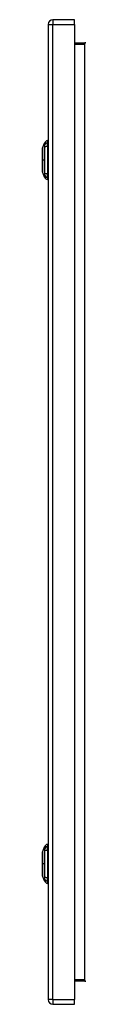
# Model space of a CAD drawing. Header units: inches. Extents: x 18 to 168, y 13 to 112.
# Tile 6 of 7: x 120.95 to 122.25, y 48.11 to 77.91. Entities that reach past the tile are written whole.
import ezdxf

# ---------------------------------------------------------------- set-up
doc = ezdxf.new("R2010")
doc.units = ezdxf.units.IN
doc.header["$MEASUREMENT"] = 0
doc.layers.add('Visible Edges(ANSI)', color=7, linetype='Continuous', lineweight=25)
doc.layers.add('Visible Tangent Edges(ANSI)', color=7, linetype='Continuous', lineweight=25)

msp = doc.modelspace()

# ---------------------------------------------------------------- linework, layer by layer
at = {"layer": 'Visible Edges(ANSI)'}
for p, q in [((121.92, 77.91), (121.266, 77.91)), ((121.92, 77.764), (121.92, 77.91)), ((121.12, 77.764), (121.12, 48.253)), ((121.92, 77.764), (121.92, 48.253)), ((122.223, 77.195), (121.92, 77.195)), ((121.104, 74.25), (121.104, 74.182)), ((120.95, 74.017), (121.012, 74.176)), ((121.104, 74.071), (121.104, 74.182)), ((121.104, 74.071), (121.104, 73.248)), ((121.012, 73.143), (120.95, 73.303)), ((121.104, 73.137), (121.104, 73.248)), ((121.104, 73.137), (121.104, 73.069)), ((120.95, 52.714), (121.012, 52.873)), ((121.104, 52.947), (121.104, 52.879)), ((121.104, 52.768), (121.104, 52.879)), ((121.104, 52.768), (121.104, 51.945)), ((121.012, 51.84), (120.95, 52)), ((121.104, 51.834), (121.104, 51.945)), ((121.104, 51.834), (121.104, 51.766)), ((121.92, 48.821), (122.223, 48.821)), ((121.266, 48.107), (121.92, 48.107)), ((121.92, 48.107), (121.92, 48.253))]:
    msp.add_line(p, q, dxfattribs=at)
at = {"layer": 'Visible Edges(ANSI)', "flags": 128}
for points in [[(120.949, 74.015), (120.949, 74.014), (120.949, 74.013), (120.949, 74.011), (120.949, 74.008), (120.949, 74.004), (120.949, 74), (120.949, 73.994), (120.949, 73.988), (120.949, 73.981), (120.949, 73.973), (120.949, 73.964), (120.949, 73.955), (120.949, 73.945), (120.949, 73.934), (120.949, 73.923), (120.949, 73.911), (120.949, 73.898), (120.949, 73.885), (120.949, 73.872), (120.949, 73.857), (120.949, 73.843), (120.949, 73.827), (120.949, 73.812), (120.949, 73.796), (120.949, 73.78), (120.949, 73.763), (120.949, 73.746), (120.949, 73.729), (120.949, 73.712), (120.949, 73.695), (120.949, 73.677), (120.949, 73.66), (120.949, 73.643), (120.949, 73.625), (120.949, 73.608), (120.949, 73.591), (120.949, 73.574), (120.949, 73.557), (120.949, 73.54), (120.949, 73.524), (120.949, 73.508), (120.949, 73.492), (120.949, 73.477), (120.949, 73.462), (120.949, 73.448), (120.949, 73.434), (120.949, 73.421), (120.949, 73.408), (120.949, 73.396), (120.949, 73.385), (120.949, 73.374), (120.949, 73.364), (120.949, 73.355), (120.949, 73.347), (120.949, 73.339), (120.949, 73.332), (120.949, 73.325), (120.949, 73.32), (120.949, 73.315), (120.949, 73.311), (120.949, 73.308), (120.949, 73.306), (120.949, 73.305), (120.949, 73.305)], [(120.949, 52.712), (120.949, 52.711), (120.949, 52.71), (120.949, 52.708), (120.949, 52.705), (120.949, 52.701), (120.949, 52.697), (120.949, 52.691), (120.949, 52.685), (120.949, 52.678), (120.949, 52.67), (120.949, 52.661), (120.949, 52.652), (120.949, 52.642), (120.949, 52.631), (120.949, 52.62), (120.949, 52.608), (120.949, 52.595), (120.949, 52.582), (120.949, 52.569), (120.949, 52.554), (120.949, 52.54), (120.949, 52.524), (120.949, 52.509), (120.949, 52.493), (120.949, 52.477), (120.949, 52.46), (120.949, 52.443), (120.949, 52.426), (120.949, 52.409), (120.949, 52.392), (120.949, 52.374), (120.949, 52.357), (120.949, 52.34), (120.949, 52.322), (120.949, 52.305), (120.949, 52.288), (120.949, 52.271), (120.949, 52.254), (120.949, 52.237), (120.949, 52.221), (120.949, 52.205), (120.949, 52.189), (120.949, 52.174), (120.949, 52.159), (120.949, 52.145), (120.949, 52.131), (120.949, 52.118), (120.949, 52.105), (120.949, 52.093), (120.949, 52.082), (120.949, 52.071), (120.949, 52.061), (120.949, 52.052), (120.949, 52.044), (120.949, 52.036), (120.949, 52.029), (120.949, 52.022), (120.949, 52.017), (120.949, 52.012), (120.949, 52.008), (120.949, 52.005), (120.949, 52.003), (120.949, 52.002), (120.949, 52.002)]]:
    msp.add_lwpolyline(points, dxfattribs=at)
at = {"layer": 'Visible Edges(ANSI)'}
for centre, radius, start, end in [((121.266, 77.764), 0.146, 90, 180), ((122.223, 77.226), 0.031, 270, 0), ((121.122, 74.134), 0.118, 98.6009, 158.7495), ((121.096, 74.191), 0.0394, 53.1301, 78.463), ((120.954, 74.015), 0.00492, 158.7495, 179.7912), ((120.954, 73.305), 0.00492, 180.2088, 201.2505), ((121.122, 73.186), 0.118, 201.2505, 261.3991), ((121.096, 73.128), 0.0394, 281.537, 306.8699), ((121.122, 52.831), 0.118, 98.6009, 158.7495), ((121.096, 52.888), 0.0394, 53.1301, 78.463), ((120.954, 52.712), 0.00492, 158.7495, 179.7912), ((120.954, 52.002), 0.00492, 180.2088, 201.2505), ((121.122, 51.883), 0.118, 201.2505, 261.3991), ((121.096, 51.825), 0.0394, 281.537, 306.8699), ((122.223, 48.79), 0.031, 0, 90), ((121.266, 48.253), 0.146, 180, 270)]:
    msp.add_arc(centre, radius, start, end, dxfattribs=at)
at = {"layer": 'Visible Tangent Edges(ANSI)'}
for p, q in [((121.266, 77.91), (121.266, 77.764)), ((121.12, 77.764), (121.266, 77.764)), ((121.266, 48.253), (121.266, 77.764)), ((121.266, 77.764), (121.92, 77.764)), ((122.223, 77.195), (122.223, 77.164)), ((121.92, 77.164), (122.223, 77.164)), ((122.223, 77.164), (122.223, 48.852)), ((120.949, 73.66), (120.95, 73.66)), ((121.012, 73.66), (120.95, 73.66)), ((120.949, 52.357), (120.95, 52.357)), ((121.012, 52.357), (120.95, 52.357)), ((122.223, 48.852), (121.92, 48.852)), ((122.223, 48.821), (122.223, 48.852)), ((121.266, 48.253), (121.12, 48.253)), ((121.266, 48.253), (121.266, 48.107)), ((121.266, 48.253), (121.92, 48.253))]:
    msp.add_line(p, q, dxfattribs=at)
at = {"layer": 'Visible Tangent Edges(ANSI)', "flags": 128}
for points in [[(120.949, 73.934), (120.949, 73.941), (120.949, 73.947), (120.949, 73.953), (120.949, 73.959), (120.949, 73.964), (120.949, 73.969), (120.949, 73.974), (120.949, 73.979), (120.95, 73.984), (120.95, 73.988), (120.95, 73.992), (120.95, 73.995), (120.95, 73.999), (120.95, 74.002), (120.95, 74.005), (120.95, 74.007), (120.95, 74.009), (120.95, 74.011), (120.95, 74.013), (120.95, 74.014), (120.95, 74.015), (120.95, 74.016), (120.95, 74.016), (120.95, 74.017)], [(120.949, 73.887), (120.949, 73.889), (120.949, 73.892), (120.949, 73.894), (120.949, 73.896), (120.949, 73.898), (120.949, 73.9), (120.949, 73.902), (120.949, 73.904), (120.949, 73.906), (120.949, 73.908), (120.949, 73.91), (120.949, 73.912), (120.949, 73.914), (120.949, 73.916), (120.949, 73.918), (120.949, 73.92), (120.949, 73.922), (120.949, 73.923), (120.949, 73.925), (120.949, 73.927), (120.949, 73.929), (120.949, 73.931), (120.949, 73.933), (120.949, 73.934)], [(121.012, 74.176), (121.012, 74.176), (121.012, 74.176), (121.012, 74.175), (121.012, 74.174), (121.012, 74.173), (121.012, 74.171), (121.012, 74.17), (121.011, 74.168), (121.011, 74.165), (121.011, 74.163), (121.011, 74.16), (121.011, 74.157), (121.011, 74.154), (121.011, 74.15), (121.011, 74.146), (121.011, 74.142), (121.011, 74.138), (121.011, 74.134), (121.011, 74.129), (121.011, 74.124), (121.01, 74.119), (121.01, 74.113), (121.01, 74.108), (121.01, 74.1)], [(121.01, 74.1), (121.01, 74.099), (121.01, 74.098), (121.01, 74.098), (121.01, 74.097), (121.01, 74.096), (121.01, 74.095), (121.01, 74.095), (121.01, 74.094), (121.01, 74.093), (121.01, 74.092), (121.01, 74.091), (121.01, 74.09), (121.01, 74.089), (121.01, 74.089), (121.01, 74.088), (121.01, 74.087), (121.01, 74.086), (121.01, 74.085), (121.01, 74.084), (121.01, 74.083), (121.01, 74.082), (121.01, 74.081), (121.01, 74.08), (121.01, 74.078)], [(121.01, 74.078), (121.01, 74.077), (121.01, 74.076), (121.01, 74.075), (121.01, 74.074), (121.01, 74.073), (121.01, 74.072), (121.01, 74.071), (121.01, 74.069), (121.01, 74.068), (121.01, 74.067), (121.01, 74.066), (121.01, 74.064), (121.01, 74.063), (121.01, 74.062), (121.01, 74.061), (121.01, 74.059), (121.01, 74.058), (121.01, 74.057), (121.01, 74.055), (121.01, 74.054), (121.01, 74.052), (121.01, 74.051), (121.01, 74.05), (121.01, 74.048)], [(121.01, 74.048), (121.01, 74.03), (121.01, 74.015), (121.01, 73.999), (121.011, 73.984), (121.011, 73.968), (121.011, 73.952), (121.011, 73.937), (121.011, 73.921), (121.011, 73.905), (121.011, 73.889), (121.011, 73.873), (121.011, 73.856), (121.011, 73.84), (121.011, 73.824), (121.011, 73.808), (121.011, 73.791), (121.012, 73.775), (121.012, 73.759), (121.012, 73.742), (121.012, 73.726), (121.012, 73.709), (121.012, 73.693), (121.012, 73.676), (121.012, 73.66)], [(120.95, 73.66), (120.95, 73.67), (120.95, 73.68), (120.95, 73.691), (120.95, 73.701), (120.95, 73.711), (120.95, 73.721), (120.95, 73.731), (120.95, 73.741), (120.95, 73.751), (120.95, 73.761), (120.95, 73.771), (120.95, 73.781), (120.95, 73.79), (120.95, 73.8), (120.95, 73.809), (120.949, 73.819), (120.949, 73.828), (120.949, 73.837), (120.949, 73.846), (120.949, 73.854), (120.949, 73.863), (120.949, 73.871), (120.949, 73.879), (120.949, 73.887)], [(120.949, 73.432), (120.949, 73.44), (120.949, 73.448), (120.949, 73.457), (120.949, 73.465), (120.949, 73.474), (120.949, 73.483), (120.949, 73.492), (120.949, 73.501), (120.95, 73.51), (120.95, 73.52), (120.95, 73.529), (120.95, 73.539), (120.95, 73.548), (120.95, 73.558), (120.95, 73.568), (120.95, 73.578), (120.95, 73.588), (120.95, 73.598), (120.95, 73.609), (120.95, 73.619), (120.95, 73.629), (120.95, 73.639), (120.95, 73.649), (120.95, 73.66)], [(121.012, 73.66), (121.012, 73.643), (121.012, 73.627), (121.012, 73.61), (121.012, 73.594), (121.012, 73.577), (121.012, 73.561), (121.012, 73.544), (121.011, 73.528), (121.011, 73.512), (121.011, 73.495), (121.011, 73.479), (121.011, 73.463), (121.011, 73.447), (121.011, 73.431), (121.011, 73.415), (121.011, 73.399), (121.011, 73.383), (121.011, 73.367), (121.011, 73.351), (121.011, 73.336), (121.01, 73.32), (121.01, 73.305), (121.01, 73.289), (121.01, 73.271)], [(120.949, 73.385), (120.949, 73.387), (120.949, 73.389), (120.949, 73.391), (120.949, 73.392), (120.949, 73.394), (120.949, 73.396), (120.949, 73.398), (120.949, 73.4), (120.949, 73.402), (120.949, 73.404), (120.949, 73.406), (120.949, 73.408), (120.949, 73.409), (120.949, 73.411), (120.949, 73.413), (120.949, 73.415), (120.949, 73.418), (120.949, 73.42), (120.949, 73.422), (120.949, 73.424), (120.949, 73.426), (120.949, 73.428), (120.949, 73.43), (120.949, 73.432)], [(120.95, 73.303), (120.95, 73.303), (120.95, 73.303), (120.95, 73.304), (120.95, 73.305), (120.95, 73.307), (120.95, 73.308), (120.95, 73.31), (120.95, 73.312), (120.95, 73.315), (120.95, 73.318), (120.95, 73.321), (120.95, 73.324), (120.95, 73.328), (120.95, 73.332), (120.95, 73.336), (120.949, 73.34), (120.949, 73.345), (120.949, 73.35), (120.949, 73.355), (120.949, 73.361), (120.949, 73.367), (120.949, 73.373), (120.949, 73.379), (120.949, 73.385)], [(121.01, 73.271), (121.01, 73.268), (121.01, 73.266), (121.01, 73.263), (121.01, 73.26), (121.01, 73.258), (121.01, 73.255), (121.01, 73.253), (121.01, 73.25), (121.01, 73.248), (121.01, 73.246), (121.01, 73.243), (121.01, 73.241), (121.01, 73.239), (121.01, 73.237), (121.01, 73.235), (121.01, 73.233), (121.01, 73.231), (121.01, 73.229), (121.01, 73.227), (121.01, 73.226), (121.01, 73.224), (121.01, 73.223), (121.01, 73.221), (121.01, 73.22)], [(121.01, 73.22), (121.01, 73.212), (121.01, 73.206), (121.01, 73.201), (121.011, 73.196), (121.011, 73.191), (121.011, 73.186), (121.011, 73.181), (121.011, 73.177), (121.011, 73.173), (121.011, 73.169), (121.011, 73.166), (121.011, 73.162), (121.011, 73.159), (121.011, 73.157), (121.011, 73.154), (121.011, 73.152), (121.012, 73.15), (121.012, 73.148), (121.012, 73.147), (121.012, 73.145), (121.012, 73.144), (121.012, 73.144), (121.012, 73.143), (121.012, 73.143)], [(121.012, 52.873), (121.012, 52.873), (121.012, 52.873), (121.012, 52.872), (121.012, 52.871), (121.012, 52.87), (121.012, 52.868), (121.012, 52.867), (121.011, 52.865), (121.011, 52.862), (121.011, 52.86), (121.011, 52.857), (121.011, 52.854), (121.011, 52.851), (121.011, 52.847), (121.011, 52.843), (121.011, 52.839), (121.011, 52.835), (121.011, 52.831), (121.011, 52.826), (121.011, 52.821), (121.01, 52.816), (121.01, 52.81), (121.01, 52.805), (121.01, 52.797)], [(121.01, 52.797), (121.01, 52.796), (121.01, 52.795), (121.01, 52.795), (121.01, 52.794), (121.01, 52.793), (121.01, 52.792), (121.01, 52.792), (121.01, 52.791), (121.01, 52.79), (121.01, 52.789), (121.01, 52.788), (121.01, 52.787), (121.01, 52.786), (121.01, 52.786), (121.01, 52.785), (121.01, 52.784), (121.01, 52.783), (121.01, 52.782), (121.01, 52.781), (121.01, 52.78), (121.01, 52.779), (121.01, 52.778), (121.01, 52.777), (121.01, 52.775)], [(121.01, 52.775), (121.01, 52.774), (121.01, 52.773), (121.01, 52.772), (121.01, 52.771), (121.01, 52.77), (121.01, 52.769), (121.01, 52.768), (121.01, 52.766), (121.01, 52.765), (121.01, 52.764), (121.01, 52.763), (121.01, 52.761), (121.01, 52.76), (121.01, 52.759), (121.01, 52.758), (121.01, 52.756), (121.01, 52.755), (121.01, 52.754), (121.01, 52.752), (121.01, 52.751), (121.01, 52.749), (121.01, 52.748), (121.01, 52.747), (121.01, 52.745)], [(120.949, 52.631), (120.949, 52.638), (120.949, 52.644), (120.949, 52.65), (120.949, 52.656), (120.949, 52.661), (120.949, 52.666), (120.949, 52.671), (120.949, 52.676), (120.95, 52.681), (120.95, 52.685), (120.95, 52.689), (120.95, 52.692), (120.95, 52.696), (120.95, 52.699), (120.95, 52.702), (120.95, 52.704), (120.95, 52.706), (120.95, 52.708), (120.95, 52.71), (120.95, 52.711), (120.95, 52.712), (120.95, 52.713), (120.95, 52.713), (120.95, 52.714)], [(120.949, 52.584), (120.949, 52.586), (120.949, 52.589), (120.949, 52.591), (120.949, 52.593), (120.949, 52.595), (120.949, 52.597), (120.949, 52.599), (120.949, 52.601), (120.949, 52.603), (120.949, 52.605), (120.949, 52.607), (120.949, 52.609), (120.949, 52.611), (120.949, 52.613), (120.949, 52.615), (120.949, 52.617), (120.949, 52.619), (120.949, 52.62), (120.949, 52.622), (120.949, 52.624), (120.949, 52.626), (120.949, 52.628), (120.949, 52.63), (120.949, 52.631)], [(120.95, 52.357), (120.95, 52.367), (120.95, 52.377), (120.95, 52.388), (120.95, 52.398), (120.95, 52.408), (120.95, 52.418), (120.95, 52.428), (120.95, 52.438), (120.95, 52.448), (120.95, 52.458), (120.95, 52.468), (120.95, 52.478), (120.95, 52.487), (120.95, 52.497), (120.95, 52.506), (120.949, 52.516), (120.949, 52.525), (120.949, 52.534), (120.949, 52.543), (120.949, 52.551), (120.949, 52.56), (120.949, 52.568), (120.949, 52.576), (120.949, 52.584)], [(121.01, 52.745), (121.01, 52.727), (121.01, 52.712), (121.01, 52.696), (121.011, 52.681), (121.011, 52.665), (121.011, 52.649), (121.011, 52.634), (121.011, 52.618), (121.011, 52.602), (121.011, 52.586), (121.011, 52.57), (121.011, 52.553), (121.011, 52.537), (121.011, 52.521), (121.011, 52.505), (121.011, 52.488), (121.012, 52.472), (121.012, 52.456), (121.012, 52.439), (121.012, 52.423), (121.012, 52.406), (121.012, 52.39), (121.012, 52.373), (121.012, 52.357)], [(120.949, 52.129), (120.949, 52.137), (120.949, 52.145), (120.949, 52.154), (120.949, 52.162), (120.949, 52.171), (120.949, 52.18), (120.949, 52.189), (120.949, 52.198), (120.95, 52.207), (120.95, 52.217), (120.95, 52.226), (120.95, 52.236), (120.95, 52.245), (120.95, 52.255), (120.95, 52.265), (120.95, 52.275), (120.95, 52.285), (120.95, 52.295), (120.95, 52.306), (120.95, 52.316), (120.95, 52.326), (120.95, 52.336), (120.95, 52.346), (120.95, 52.357)], [(121.012, 52.357), (121.012, 52.34), (121.012, 52.324), (121.012, 52.307), (121.012, 52.291), (121.012, 52.274), (121.012, 52.258), (121.012, 52.241), (121.011, 52.225), (121.011, 52.209), (121.011, 52.192), (121.011, 52.176), (121.011, 52.16), (121.011, 52.144), (121.011, 52.128), (121.011, 52.112), (121.011, 52.096), (121.011, 52.08), (121.011, 52.064), (121.011, 52.048), (121.011, 52.033), (121.01, 52.017), (121.01, 52.002), (121.01, 51.986), (121.01, 51.968)], [(120.949, 52.082), (120.949, 52.084), (120.949, 52.086), (120.949, 52.088), (120.949, 52.089), (120.949, 52.091), (120.949, 52.093), (120.949, 52.095), (120.949, 52.097), (120.949, 52.099), (120.949, 52.101), (120.949, 52.103), (120.949, 52.105), (120.949, 52.106), (120.949, 52.108), (120.949, 52.11), (120.949, 52.112), (120.949, 52.115), (120.949, 52.117), (120.949, 52.119), (120.949, 52.121), (120.949, 52.123), (120.949, 52.125), (120.949, 52.127), (120.949, 52.129)], [(120.95, 52), (120.95, 52), (120.95, 52), (120.95, 52.001), (120.95, 52.002), (120.95, 52.004), (120.95, 52.005), (120.95, 52.007), (120.95, 52.009), (120.95, 52.012), (120.95, 52.015), (120.95, 52.018), (120.95, 52.021), (120.95, 52.025), (120.95, 52.029), (120.95, 52.033), (120.949, 52.037), (120.949, 52.042), (120.949, 52.047), (120.949, 52.052), (120.949, 52.058), (120.949, 52.064), (120.949, 52.07), (120.949, 52.076), (120.949, 52.082)], [(121.01, 51.968), (121.01, 51.965), (121.01, 51.963), (121.01, 51.96), (121.01, 51.957), (121.01, 51.955), (121.01, 51.952), (121.01, 51.95), (121.01, 51.947), (121.01, 51.945), (121.01, 51.943), (121.01, 51.94), (121.01, 51.938), (121.01, 51.936), (121.01, 51.934), (121.01, 51.932), (121.01, 51.93), (121.01, 51.928), (121.01, 51.926), (121.01, 51.924), (121.01, 51.923), (121.01, 51.921), (121.01, 51.92), (121.01, 51.918), (121.01, 51.917)], [(121.01, 51.917), (121.01, 51.909), (121.01, 51.903), (121.01, 51.898), (121.011, 51.893), (121.011, 51.888), (121.011, 51.883), (121.011, 51.878), (121.011, 51.874), (121.011, 51.87), (121.011, 51.866), (121.011, 51.863), (121.011, 51.859), (121.011, 51.856), (121.011, 51.854), (121.011, 51.851), (121.011, 51.849), (121.012, 51.847), (121.012, 51.845), (121.012, 51.844), (121.012, 51.842), (121.012, 51.841), (121.012, 51.841), (121.012, 51.84), (121.012, 51.84)]]:
    msp.add_lwpolyline(points, dxfattribs=at)
at = {"layer": 'Visible Tangent Edges(ANSI)'}
for centre, major_axis, ratio, start_param, end_param in [((122.223, 77.226), (0, -0.062), 0.5, 0, 1.570796), ((121.124, 74.072), (-0.117, -0.016), 0.948273, 4.754759, 5.892029), ((121.124, 74.034), (-0.118, 0.005), 0.314585, 4.896593, 6.033863), ((121.124, 73.285), (-0.118, -0.005), 0.314585, 0.249322, 1.386592), ((121.124, 73.247), (-0.117, 0.016), 0.948273, 0.391156, 1.528426), ((121.124, 52.769), (-0.117, -0.016), 0.948273, 4.754759, 5.892029), ((121.124, 52.731), (-0.118, 0.005), 0.314585, 4.896593, 6.033863), ((121.124, 51.982), (-0.118, -0.005), 0.314585, 0.249322, 1.386592), ((121.124, 51.944), (-0.117, 0.016), 0.948273, 0.391156, 1.528426), ((122.223, 48.79), (0, 0.062), 0.5, 4.712389, 6.283185)]:
    msp.add_ellipse(centre, major_axis=major_axis, ratio=ratio, start_param=start_param, end_param=end_param, dxfattribs=at)

doc.saveas('drawing.dxf')
